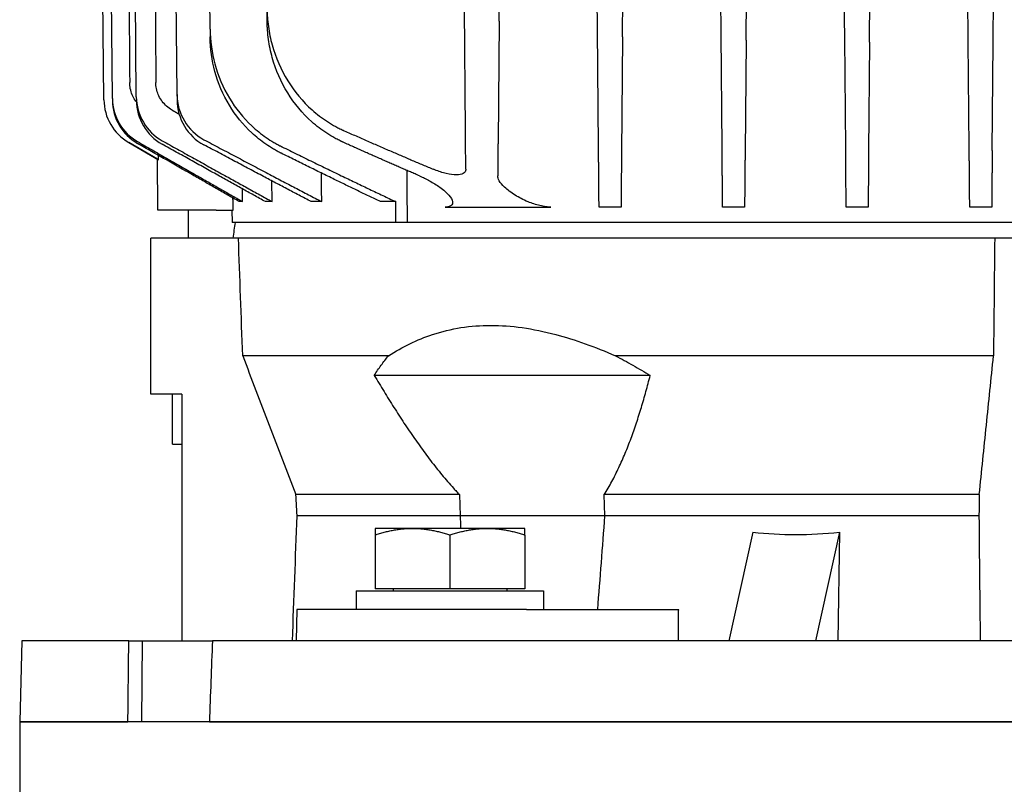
# Model space of a CAD drawing. Extents: x -89225 to 110569, y 13360 to 87647.
# Tile 46 of 256: x 6912 to 7070, y 32715 to 32837. Entities that reach past the tile are written whole.
import ezdxf

# ---------------------------------------------------------------- set-up
doc = ezdxf.new("R2010")
doc.units = 0
doc.layers.add('INSTALLATIE', color=6, linetype='Continuous')

msp = doc.modelspace()

# ---------------------------------------------------------------- linework, layer by layer
at = {"layer": 'INSTALLATIE'}
for p, q in [((7004.51, 32835.8), (7003.62, 32937.79)), ((7008.52, 32834.54), (7009.42, 32937.79)), ((7044.12, 32834.36), (7043.22, 32937.79)), ((7048.11, 32833.72), (7049.02, 32937.79)), ((7063.93, 32833.94), (7063.02, 32937.79)), ((7067.91, 32833.6), (7068.82, 32937.79)), ((6942.43, 32835.8), (6942.1, 32873.45)), ((6925.41, 32824.49), (6925.03, 32868.29)), ((6926.77, 32824.69), (6926.39, 32868.29)), ((6930.61, 32824.96), (6930.23, 32868.29)), ((6937.13, 32825.32), (6936.75, 32868.29)), ((6988.74, 32837.06), (6988.95, 32860.79)), ((7024.32, 32834.98), (7024.09, 32860.79)), ((7028.32, 32834.02), (7028.55, 32860.79)), ((6951.58, 32837.06), (6951.56, 32839.18)), ((6983.35, 32819.52), (6983.18, 32839.18)), ((6942.43, 32835.8), (6942.44, 32834.54)), ((6988.74, 32837.06), (6988.57, 32817.67)), ((7004.68, 32816.96), (7004.51, 32835.8)), ((7008.52, 32834.54), (7008.36, 32815.91)), ((7024.48, 32816.84), (7024.32, 32834.98)), ((7044.28, 32816.75), (7044.12, 32834.36)), ((7028.32, 32834.02), (7028.16, 32816.05)), ((7048.11, 32833.72), (7047.96, 32816.22)), ((7064.08, 32816.65), (7063.93, 32833.94)), ((7067.76, 32816.38), (7067.91, 32833.6)), ((6926.77, 32824.69), (6926.77, 32824.39)), ((6930.61, 32824.96), (6930.62, 32824.37)), ((6937.13, 32825.32), (6937.13, 32824.45)), ((6929.41, 32817.63), (6934.17, 32814.88)), ((6929.41, 32817.63), (6929.41, 32817.63)), ((6933.99, 32814.98), (6929.41, 32817.63)), ((6934.06, 32806.79), (6933.99, 32814.98)), ((6952.37, 32808.17), (6952.33, 32811.48)), ((6947.64, 32808.17), (6947.62, 32810.21)), ((6947.64, 32808.17), (6947.11, 32808.17)), ((6952.37, 32808.17), (6951.3, 32808.17)), ((6960.32, 32808.17), (6958.64, 32808.17)), ((6972.18, 32808.17), (6969.73, 32808.17)), ((6972.21, 32804.84), (6972.18, 32808.17)), ((6980.09, 32807.29), (6997.03, 32807.29)), ((7008.28, 32807.29), (7004.76, 32807.29)), ((7028.08, 32807.29), (7024.56, 32807.29)), ((7047.88, 32807.29), (7044.36, 32807.29)), ((7067.68, 32807.29), (7064.16, 32807.29)), ((6943.42, 32806.79), (6934.06, 32806.79)), ((6938.92, 32806.79), (6938.92, 32802.34)), ((6943.42, 32806.79), (6946.12, 32806.79)), ((6945.93, 32806.79), (6945.95, 32804.84)), ((6945.96, 32804.84), (6945.95, 32804.84)), ((6972.21, 32804.84), (6945.96, 32804.84)), ((6972.61, 32804.84), (6972.21, 32804.84)), ((7076.8, 32804.84), (6972.61, 32804.84)), ((6946.97, 32802.34), (6932.92, 32802.34)), ((6932.92, 32777.34), (6932.92, 32802.34)), ((7068.16, 32802.34), (6946.97, 32802.34)), ((7071.92, 32802.34), (7068.16, 32802.34)), ((6971.04, 32783.48), (6947.66, 32783.48)), ((7067.97, 32783.48), (7007.39, 32783.48)), ((7012.96, 32780.34), (6968.75, 32780.34)), ((6937.92, 32777.34), (6932.92, 32777.34)), ((6936.42, 32769.34), (6936.42, 32777.34)), ((6937.92, 32777.34), (6937.92, 32737.84)), ((6936.42, 32769.34), (6937.92, 32769.34)), ((6982.39, 32761.24), (6956.18, 32761.24)), ((6982.39, 32761.24), (6982.52, 32757.84)), ((7065.69, 32761.24), (7005.58, 32761.24)), ((7005.71, 32757.84), (7005.58, 32761.24)), ((6982.52, 32757.84), (6956.37, 32757.84)), ((7005.71, 32757.84), (6982.52, 32757.84)), ((7065.64, 32757.84), (7005.71, 32757.84)), ((6968.86, 32755.84), (6968.86, 32754.77)), ((6974.86, 32755.84), (6968.86, 32755.84)), ((6986.86, 32755.84), (6974.86, 32755.84)), ((6992.86, 32755.84), (6986.86, 32755.84)), ((6992.86, 32754.77), (6992.86, 32755.84)), ((7029.42, 32755.24), (7025.58, 32737.84)), ((7043.28, 32755.24), (7039.44, 32737.84)), ((7043.28, 32755.24), (7043.05, 32737.84)), ((6968.86, 32754.77), (6968.86, 32746.14)), ((6980.86, 32754.77), (6980.86, 32746.14)), ((6992.86, 32754.77), (6992.86, 32746.14)), ((6965.86, 32745.84), (6995.86, 32745.84)), ((6965.86, 32745.84), (6965.86, 32742.84)), ((6980.86, 32746.14), (6968.86, 32746.14)), ((6971.76, 32746.14), (6971.76, 32745.84)), ((6992.86, 32746.14), (6980.86, 32746.14)), ((6989.96, 32746.14), (6989.96, 32745.84)), ((6995.86, 32745.84), (6995.86, 32742.84)), ((6956.33, 32742.84), (6956.2, 32737.84)), ((6993.12, 32742.84), (6956.33, 32742.84)), ((6993.12, 32742.84), (7017.52, 32742.84)), ((6912.26, 32737.84), (6911.92, 32724.84)), ((6929.41, 32737.84), (6912.26, 32737.84)), ((6929.41, 32737.84), (6931.56, 32737.84)), ((6931.56, 32737.84), (6931.44, 32724.84)), ((6931.56, 32737.84), (6942.8, 32737.84)), ((6963.42, 32737.84), (6942.8, 32737.84)), ((7166.64, 32737.84), (6963.42, 32737.84)), ((6911.92, 32724.84), (6929.26, 32724.84)), ((7261.92, 32724.84), (6911.92, 32724.84)), ((6911.92, 32724.84), (6911.92, 32704.84)), ((6942.32, 32724.84), (7231.53, 32724.84))]:
    msp.add_line(p, q, dxfattribs=at)
for centre, major_axis, ratio, start_param, end_param in [((6934.77, 32824.76), (-0.23, -8.03), 0.995709, 4.749938, 5.794296), ((6938.62, 32825.04), (-0.21, -8.12), 0.986468, 4.746936, 5.806157), ((6945.14, 32825.41), (-0.17, -8.24), 0.972587, 4.742977, 5.8267), ((6933.41, 32824.56), (-0.39, -7.99), 0.999916, 4.769961, 5.808465), ((6934.77, 32824.46), (0.22, 8.01), 0.998108, 1.606914, 2.649596), ((6938.62, 32824.45), (0.2, 8.08), 0.990956, 1.60491, 2.660964), ((6945.14, 32824.53), (0.17, 8.18), 0.978856, 1.601429, 2.680668), ((7084.03, 32971.05), (-64.34, -213.81), 0.499232, 0.088889, 0.209349)]:
    msp.add_ellipse(centre, major_axis=major_axis, ratio=ratio, start_param=start_param, end_param=end_param, dxfattribs=at)
for points, weights in [([(6929.24, 32868.29), (6929.39, 32847.75), (6929.55, 32827.24)], [1.00000000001, 1.0000000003, 1.00000000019]), ([(6933.46, 32868.29), (6933.6, 32847.75), (6933.74, 32827.24)], [0.999999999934, 0.99999999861, 0.999999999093]), ([(6936.43, 32822.78), (6936.95, 32822.49), (6937.46, 32822.2)], [1.02134117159, 1.02114805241, 1.02094365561]), ([(6963.93, 32819.52), (6971.31, 32816.25), (6978.21, 32813.35)], [1.05030520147, 1.04179363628, 1.0311568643]), ([(6983.41, 32813.35), (6983.38, 32816.25), (6983.35, 32819.52)], [1.0311568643, 1.04179363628, 1.05030520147]), ([(6947.11, 32808.17), (6939.4, 32812.57), (6930.8, 32817.5)], [1.0017441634, 1.00928036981, 1.01384056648]), ([(6930.81, 32817.78), (6939.7, 32812.7), (6947.64, 32808.17)], [1.01418015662, 1.00955262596, 1.00175528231]), ([(6951.3, 32808.17), (6943.46, 32812.51), (6934.74, 32817.38)], [1.00183088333, 1.00961922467, 1.0143400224]), ([(6934.76, 32817.92), (6944.06, 32812.75), (6952.37, 32808.17)], [1.01503561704, 1.01017985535, 1.00185496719]), ([(6958.64, 32808.17), (6950.49, 32812.44), (6941.43, 32817.28)], [1.00199942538, 1.01035767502, 1.01539998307]), ([(6941.45, 32818.09), (6951.43, 32812.78), (6960.32, 32808.17)], [1.01653457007, 1.01128145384, 1.00204287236]), ([(6953.94, 32816.96), (6963.53, 32812.24), (6972.18, 32808.17)], [1.04410989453, 1.03267078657, 1.01749494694]), ([(6976, 32812.29), (6970.07, 32814.84), (6963.78, 32817.67)], [1.02540179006, 1.0347374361, 1.04250291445]), ([(6988.57, 32817.67), (6988.55, 32814.84), (6988.53, 32812.29)], [1.04250291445, 1.0347374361, 1.02540179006]), ([(7004.76, 32807.29), (7004.72, 32811.73), (7004.68, 32816.96)], [1.00400555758, 1.02170928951, 1.03490312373]), ([(7024.56, 32807.29), (7024.52, 32811.74), (7024.48, 32816.84)], [1.00347703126, 1.01888386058, 1.03058989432]), ([(7044.36, 32807.29), (7044.32, 32811.73), (7044.28, 32816.75)], [1.00318184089, 1.0172518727, 1.02806824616]), ([(6969.73, 32808.17), (6962.15, 32811.79), (6953.84, 32815.91)], [1.00230269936, 1.01045702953, 1.01575224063]), ([(7008.36, 32815.91), (7008.32, 32811.29), (7008.28, 32807.29)], [1.03126293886, 1.01932081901, 1.00388209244]), ([(7028.16, 32816.05), (7028.12, 32811.41), (7028.08, 32807.29)], [1.02821568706, 1.01734633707, 1.0034085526]), ([(7047.96, 32816.22), (7047.92, 32811.5), (7047.88, 32807.29)], [1.02660936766, 1.01631358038, 1.0031436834]), ([(7064.16, 32807.29), (7064.12, 32811.71), (7064.08, 32816.65)], [1.00302468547, 1.01631759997, 1.02661484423]), ([(7067.76, 32816.38), (7067.72, 32811.59), (7067.68, 32807.29)], [1.0259017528, 1.01586051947, 1.00300700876]), ([(6960.32, 32808.17), (6960.3, 32810.45), (6960.28, 32812.74)], [1.00000030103, 1.0000004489, 1.00000057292]), ([(6974.06, 32804.84), (6974.03, 32809), (6973.99, 32813.16)], [1.00000019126, 1.00000098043, 1.00000167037]), ([(6946.12, 32806.79), (6946.11, 32807.77), (6946.1, 32808.74)], [1.0000001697, 1.00000022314, 1.00000027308]), ([(6956.37, 32757.84), (6956.28, 32759.54), (6956.18, 32761.24)], [1.00004486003, 1.00004677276, 1.00004814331]), ([(7065.69, 32761.24), (7065.66, 32759.54), (7065.64, 32757.84)], [1.00004814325, 1.0000467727, 1.00004485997]), ([(7017.48, 32737.84), (7017.5, 32740.35), (7017.52, 32742.84)], [1.00000020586, 1.00000069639, 1.00000094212])]:
    msp.add_rational_spline(points, weights, degree=2, dxfattribs=at)
for points, knots in [([(6951.56, 32839.18), (6951.56, 32839.18), (6951.56, 32839.18), (6951.56, 32839.18), (6951.56, 32839.18), (6951.56, 32839.18), (6951.56, 32839.18), (6951.56, 32839.17), (6951.56, 32839.17), (6951.56, 32839.17), (6951.56, 32839.16), (6951.56, 32839.15), (6951.56, 32839.14), (6951.56, 32839.12), (6951.56, 32839.11), (6951.56, 32839.06), (6951.56, 32839.03), (6951.56, 32838.94), (6951.56, 32838.88), (6951.57, 32838.69), (6951.57, 32838.57), (6951.58, 32838.2), (6951.6, 32837.96), (6951.65, 32837.22), (6951.7, 32836.73), (6951.91, 32835.23), (6952.11, 32834.24), (6952.94, 32831.24), (6953.78, 32829.3), (6955.95, 32825.78), (6957.26, 32824.21), (6959.55, 32822.17), (6960.37, 32821.54), (6961.67, 32820.7), (6962.11, 32820.44), (6962.78, 32820.07), (6963.01, 32819.95), (6963.35, 32819.78), (6963.47, 32819.73), (6963.64, 32819.65), (6963.7, 32819.62), (6963.78, 32819.58), (6963.81, 32819.57), (6963.86, 32819.55), (6963.87, 32819.54), (6963.89, 32819.53), (6963.9, 32819.53), (6963.91, 32819.53), (6963.91, 32819.53), (6963.92, 32819.52), (6963.92, 32819.52), (6963.92, 32819.52), (6963.93, 32819.52), (6963.93, 32819.52), (6963.93, 32819.52), (6963.93, 32819.52), (6963.93, 32819.52), (6963.93, 32819.52)], [-0.2187107, -0.2187107, -0.2187107, -0.2187107, -0.2186982, -0.2186982, -0.2186855, -0.2186855, -0.2186602, -0.2186602, -0.2186095, -0.2186095, -0.2185081, -0.2185081, -0.2183054, -0.2183054, -0.2178999, -0.2178999, -0.2170882, -0.2170882, -0.2154627, -0.2154627, -0.2122031, -0.2122031, -0.2056501, -0.2056501, -0.1924102, -0.1924102, -0.1654064, -0.1654064, -0.1093554, -0.1093554, -0.0549275, -0.0549275, -0.0273339, -0.0273339, -0.0136075, -0.0136075, -0.0067884, -0.0067884, -0.0033933, -0.0033933, -0.0016998, -0.0016998, -0.0008541, -0.0008541, -0.0004316, -0.0004316, -0.0002204, -0.0002204, -0.0001148, -0.0001148, -0.000062, -0.000062, -0.0000356, -0.0000356, -0.0000224, -0.0000224, -0.0000009, -0.0000009, -0.0000009, -0.0000009]), ([(6942.43, 32835.8), (6942.45, 32833.92), (6942.7, 32832.04), (6943.72, 32828.29), (6944.5, 32826.45), (6946.52, 32823.1), (6947.73, 32821.6), (6949.84, 32819.62), (6950.61, 32819.01), (6951.82, 32818.17), (6952.23, 32817.9), (6952.86, 32817.53), (6953.08, 32817.41), (6953.4, 32817.24), (6953.51, 32817.18), (6953.67, 32817.1), (6953.72, 32817.07), (6953.8, 32817.03), (6953.83, 32817.02), (6953.87, 32816.99), (6953.89, 32816.99), (6953.91, 32816.98), (6953.91, 32816.97), (6953.92, 32816.97), (6953.93, 32816.97), (6953.93, 32816.97), (6953.93, 32816.96), (6953.94, 32816.96), (6953.94, 32816.96), (6953.94, 32816.96), (6953.94, 32816.96), (6953.94, 32816.96), (6953.94, 32816.96), (6953.94, 32816.96)], [-2.325377, -2.325377, -2.325377, -2.325377, -1.759415, -1.759415, -1.162686, -1.162686, -0.587507, -0.587507, -0.293453, -0.293453, -0.146346, -0.146346, -0.073037, -0.073037, -0.036479, -0.036479, -0.018229, -0.018229, -0.009112, -0.009112, -0.004555, -0.004555, -0.002278, -0.002278, -0.001139, -0.001139, -0.00057, -0.00057, -0.000285, -0.000285, -0.000143, -0.000143, -0.000001, -0.000001, -0.000001, -0.000001]), ([(6963.78, 32817.67), (6963.78, 32817.67), (6963.78, 32817.67), (6963.78, 32817.67), (6963.78, 32817.67), (6963.78, 32817.68), (6963.78, 32817.68), (6963.77, 32817.68), (6963.77, 32817.68), (6963.77, 32817.68), (6963.76, 32817.68), (6963.75, 32817.69), (6963.75, 32817.69), (6963.72, 32817.7), (6963.71, 32817.71), (6963.67, 32817.73), (6963.64, 32817.74), (6963.56, 32817.78), (6963.5, 32817.8), (6963.33, 32817.88), (6963.22, 32817.94), (6962.88, 32818.1), (6962.66, 32818.22), (6962, 32818.58), (6961.57, 32818.84), (6960.29, 32819.67), (6959.48, 32820.28), (6957.22, 32822.3), (6955.92, 32823.86), (6953.78, 32827.33), (6952.95, 32829.24), (6952.13, 32832.19), (6951.92, 32833.17), (6951.72, 32834.64), (6951.67, 32835.13), (6951.62, 32835.86), (6951.6, 32836.1), (6951.59, 32836.46), (6951.58, 32836.58), (6951.58, 32836.76), (6951.58, 32836.82), (6951.58, 32836.91), (6951.58, 32836.94), (6951.58, 32836.98), (6951.58, 32837), (6951.58, 32837.02), (6951.58, 32837.03), (6951.58, 32837.04), (6951.58, 32837.04), (6951.58, 32837.05), (6951.58, 32837.05), (6951.58, 32837.05), (6951.58, 32837.06), (6951.58, 32837.06), (6951.58, 32837.06), (6951.58, 32837.06), (6951.58, 32837.06), (6951.58, 32837.06)], [-2.421787, -2.421787, -2.421787, -2.421787, -2.421642, -2.421642, -2.421497, -2.421497, -2.421207, -2.421207, -2.420626, -2.420626, -2.419465, -2.419465, -2.417141, -2.417141, -2.412493, -2.412493, -2.40319, -2.40319, -2.384559, -2.384559, -2.347201, -2.347201, -2.272135, -2.272135, -2.120877, -2.120877, -1.815986, -1.815986, -1.21089, -1.21089, -0.590619, -0.590619, -0.291365, -0.291365, -0.144664, -0.144664, -0.072073, -0.072073, -0.035971, -0.035971, -0.017969, -0.017969, -0.008981, -0.008981, -0.004489, -0.004489, -0.002244, -0.002244, -0.001122, -0.001122, -0.000561, -0.000561, -0.000281, -0.000281, -0.00014, -0.00014, 0, 0, 0, 0]), ([(6953.84, 32815.91), (6953.84, 32815.91), (6953.84, 32815.91), (6953.84, 32815.91), (6953.83, 32815.91), (6953.83, 32815.92), (6953.83, 32815.92), (6953.82, 32815.92), (6953.81, 32815.93), (6953.79, 32815.94), (6953.78, 32815.94), (6953.74, 32815.96), (6953.71, 32815.98), (6953.63, 32816.02), (6953.58, 32816.04), (6953.42, 32816.13), (6953.31, 32816.18), (6953, 32816.35), (6952.79, 32816.47), (6952.17, 32816.84), (6951.76, 32817.1), (6950.57, 32817.92), (6949.81, 32818.53), (6947.71, 32820.49), (6946.51, 32821.98), (6944.5, 32825.29), (6943.73, 32827.11), (6942.71, 32830.81), (6942.46, 32832.67), (6942.44, 32834.54)], [-2.301737, -2.301737, -2.301737, -2.301737, -2.301009, -2.301009, -2.300451, -2.300451, -2.299333, -2.299333, -2.297099, -2.297099, -2.292629, -2.292629, -2.283684, -2.283684, -2.265777, -2.265777, -2.229894, -2.229894, -2.157889, -2.157889, -2.013179, -2.013179, -1.72288, -1.72288, -1.150865, -1.150865, -0.560796, -0.560796, -0.000001, -0.000001, -0.000001, -0.000001]), ([(6930.62, 32824.13), (6930.55, 32824.22), (6930.49, 32824.31), (6930.23, 32824.69), (6930.07, 32825), (6929.82, 32825.59), (6929.72, 32825.93), (6929.58, 32826.6), (6929.55, 32826.93), (6929.55, 32827.24)], [2.778696, 2.778696, 2.778696, 2.778696, 2.8096629, 2.8096629, 2.9060467, 2.9060467, 3.0019784, 3.0019784, 3.0933914, 3.0933914, 3.0933914, 3.0933914]), ([(6936.43, 32822.78), (6936.31, 32822.84), (6936.21, 32822.91), (6935.8, 32823.17), (6935.52, 32823.4), (6935.05, 32823.86), (6934.82, 32824.13), (6934.42, 32824.71), (6934.26, 32825.02), (6934.01, 32825.61), (6933.9, 32825.94), (6933.77, 32826.6), (6933.74, 32826.93), (6933.74, 32827.24)], [2.6258787, 2.6258787, 2.6258787, 2.6258787, 2.6610268, 2.6610268, 2.7601769, 2.7601769, 2.8569814, 2.8569814, 2.9537859, 2.9537859, 3.0488666, 3.0488666, 3.1394287, 3.1394287, 3.1394287, 3.1394287]), ([(6976, 32812.29), (6976.55, 32812.06), (6977.09, 32811.79), (6978.2, 32811.18), (6978.76, 32810.83), (6979.84, 32810.04), (6980.33, 32809.61), (6981.02, 32808.82), (6981.23, 32808.46), (6981.33, 32807.89), (6981.26, 32807.68), (6980.95, 32807.45), (6980.81, 32807.39), (6980.48, 32807.31), (6980.3, 32807.29), (6980.09, 32807.29)], [0, 0, 0, 0, 0.180442, 0.180442, 0.394575, 0.394575, 0.650521, 0.650521, 0.893089, 0.893089, 1.09629, 1.09629, 1.204305, 1.204305, 1.301031, 1.301031, 1.301031, 1.301031]), ([(6983.41, 32813.35), (6983.41, 32813.32), (6983.41, 32813.29), (6983.38, 32813.02), (6983.24, 32812.81), (6982.72, 32812.52), (6982.34, 32812.44), (6981.44, 32812.44), (6980.88, 32812.52), (6979.68, 32812.81), (6979.04, 32813.02), (6978.37, 32813.29), (6978.29, 32813.32), (6978.21, 32813.35)], [0.4237225, 0.4237225, 0.4237225, 0.4237225, 0.4499379, 0.4499379, 0.639949, 0.639949, 0.82996, 0.82996, 1.0199711, 1.0199711, 1.2099821, 1.2099821, 1.2361975, 1.2361975, 1.2361975, 1.2361975]), ([(6997.03, 32807.29), (6996.78, 32807.29), (6996.52, 32807.31), (6995.93, 32807.39), (6995.61, 32807.45), (6994.65, 32807.68), (6994.01, 32807.89), (6992.64, 32808.46), (6991.93, 32808.82), (6990.64, 32809.61), (6990.07, 32810.04), (6989.25, 32810.83), (6988.95, 32811.18), (6988.61, 32811.79), (6988.52, 32812.06), (6988.53, 32812.29)], [0, 0, 0, 0, 0.096299, 0.096299, 0.203837, 0.203837, 0.40614, 0.40614, 0.647637, 0.647637, 0.902452, 0.902452, 1.115639, 1.115639, 1.295284, 1.295284, 1.295284, 1.295284]), ([(6971.04, 32783.48), (6973.22, 32784.91), (6975.58, 32786.07), (6981.03, 32787.86), (6984.17, 32788.35), (6990.67, 32788.35), (6994.16, 32787.86), (7000.92, 32786.07), (7004.13, 32784.91), (7007.39, 32783.48)], [-8.060178, -8.060178, -8.060178, -8.060178, -6.886565, -6.886565, -5.509252, -5.509252, -4.131939, -4.131939, -2.958327, -2.958327, -2.958327, -2.958327]), ([(6947.66, 32783.48), (6948.37, 32781.63), (6949.07, 32779.77), (6949.78, 32777.92), (6950.49, 32776.06), (6951.2, 32774.21), (6951.91, 32772.35), (6952.62, 32770.5), (6953.33, 32768.65), (6954.05, 32766.79), (6954.76, 32764.94), (6955.47, 32763.09), (6956.18, 32761.24)], [0, 0, 0, 0, 5.983597, 5.983597, 5.983597, 11.967188, 11.967188, 11.967188, 17.950774, 17.950774, 17.950774, 23.934391, 23.934391, 23.934391, 23.934391]), ([(6968.75, 32780.34), (6968.93, 32780.62), (6969.1, 32780.89), (6969.28, 32781.16), (6969.46, 32781.43), (6969.65, 32781.7), (6969.84, 32781.96), (6970.03, 32782.22), (6970.22, 32782.48), (6970.42, 32782.73), (6970.62, 32782.99), (6970.83, 32783.24), (6971.04, 32783.48)], [0, 0, 0, 0, 1.697886, 1.697886, 1.697886, 3.395082, 3.395082, 3.395082, 5.091513, 5.091513, 5.091513, 6.788653, 6.788653, 6.788653, 6.788653]), ([(7007.39, 32783.48), (7007.86, 32783.24), (7008.32, 32782.99), (7008.79, 32782.73), (7009.25, 32782.48), (7009.72, 32782.22), (7010.18, 32781.96), (7010.65, 32781.69), (7011.11, 32781.43), (7011.57, 32781.16), (7012.04, 32780.89), (7012.5, 32780.62), (7012.96, 32780.34)], [0, 0, 0, 0, 1.699973, 1.699973, 1.699973, 3.398548, 3.398548, 3.398548, 5.09465, 5.09465, 5.09465, 6.788653, 6.788653, 6.788653, 6.788653]), ([(7065.69, 32761.24), (7065.88, 32763.09), (7066.07, 32764.94), (7066.26, 32766.79), (7066.45, 32768.65), (7066.64, 32770.5), (7066.83, 32772.35), (7067.02, 32774.21), (7067.21, 32776.06), (7067.4, 32777.92), (7067.59, 32779.77), (7067.78, 32781.63), (7067.97, 32783.48)], [0, 0, 0, 0, 5.98369, 5.98369, 5.98369, 11.967327, 11.967327, 11.967327, 17.950889, 17.950889, 17.950889, 23.934391, 23.934391, 23.934391, 23.934391]), ([(6968.75, 32780.34), (6969.26, 32779.48), (6969.78, 32778.62), (6970.3, 32777.76), (6970.56, 32777.34), (6970.82, 32776.91), (6971.08, 32776.49), (6971.34, 32776.06), (6971.61, 32775.64), (6971.88, 32775.22), (6972.41, 32774.38), (6972.95, 32773.54), (6973.5, 32772.71), (6974.05, 32771.89), (6974.61, 32771.06), (6975.17, 32770.25), (6975.45, 32769.85), (6975.74, 32769.45), (6976.02, 32769.05), (6976.31, 32768.65), (6976.6, 32768.25), (6976.89, 32767.86), (6977.18, 32767.47), (6977.47, 32767.08), (6977.77, 32766.69), (6978.06, 32766.31), (6978.36, 32765.92), (6978.66, 32765.55), (6978.96, 32765.17), (6979.27, 32764.79), (6979.57, 32764.42), (6979.88, 32764.05), (6980.18, 32763.69), (6980.49, 32763.33), (6980.81, 32762.97), (6981.12, 32762.61), (6981.44, 32762.27), (6981.59, 32762.09), (6981.75, 32761.92), (6981.91, 32761.75), (6982.07, 32761.57), (6982.23, 32761.4), (6982.39, 32761.24)], [0, 0, 0, 0, 3.082348, 3.082348, 3.082348, 4.623193, 4.623193, 4.623193, 6.164999, 6.164999, 6.164999, 9.256276, 9.256276, 9.256276, 12.351969, 12.351969, 12.351969, 13.899638, 13.899638, 13.899638, 15.446486, 15.446486, 15.446486, 16.992173, 16.992173, 16.992173, 18.536529, 18.536529, 18.536529, 20.079549, 20.079549, 20.079549, 21.621407, 21.621407, 21.621407, 23.16245, 23.16245, 23.16245, 23.932821, 23.932821, 23.932821, 24.70403, 24.70403, 24.70403, 24.70403]), ([(7005.58, 32761.24), (7005.79, 32761.58), (7006, 32761.92), (7006.21, 32762.27), (7006.42, 32762.63), (7006.62, 32762.98), (7006.81, 32763.35), (7007.01, 32763.71), (7007.2, 32764.07), (7007.39, 32764.44), (7007.57, 32764.81), (7007.75, 32765.19), (7007.93, 32765.57), (7008.11, 32765.94), (7008.28, 32766.32), (7008.45, 32766.71), (7008.62, 32767.09), (7008.79, 32767.48), (7008.95, 32767.88), (7009.11, 32768.27), (7009.27, 32768.66), (7009.43, 32769.06), (7009.58, 32769.46), (7009.74, 32769.86), (7009.89, 32770.26), (7010.19, 32771.07), (7010.47, 32771.89), (7010.75, 32772.72), (7011.02, 32773.54), (7011.29, 32774.38), (7011.54, 32775.22), (7011.8, 32776.06), (7012.04, 32776.91), (7012.28, 32777.76), (7012.51, 32778.62), (7012.74, 32779.48), (7012.96, 32780.34)], [0, 0, 0, 0, 1.554839, 1.554839, 1.554839, 3.107112, 3.107112, 3.107112, 4.653705, 4.653705, 4.653705, 6.194657, 6.194657, 6.194657, 7.735897, 7.735897, 7.735897, 9.277815, 9.277815, 9.277815, 10.820476, 10.820476, 10.820476, 12.363827, 12.363827, 12.363827, 15.451821, 15.451821, 15.451821, 18.539166, 18.539166, 18.539166, 21.622149, 21.622149, 21.622149, 24.70403, 24.70403, 24.70403, 24.70403]), ([(6968.86, 32754.77), (6969.1, 32754.85), (6969.34, 32754.93), (6969.59, 32755.01), (6969.83, 32755.08), (6970.08, 32755.15), (6970.33, 32755.22), (6970.58, 32755.28), (6970.82, 32755.34), (6971.07, 32755.4), (6971.32, 32755.46), (6971.57, 32755.51), (6971.82, 32755.55), (6971.94, 32755.58), (6972.07, 32755.6), (6972.2, 32755.62), (6972.32, 32755.64), (6972.45, 32755.66), (6972.57, 32755.68), (6972.7, 32755.7), (6972.83, 32755.71), (6972.95, 32755.73), (6973.08, 32755.74), (6973.2, 32755.76), (6973.33, 32755.77), (6973.46, 32755.78), (6973.58, 32755.79), (6973.71, 32755.8), (6973.84, 32755.81), (6973.97, 32755.82), (6974.09, 32755.83), (6974.22, 32755.83), (6974.35, 32755.84), (6974.47, 32755.84), (6974.6, 32755.84), (6974.73, 32755.84), (6974.86, 32755.84)], [0, 0, 0, 0, 0.878977, 0.878977, 0.878977, 1.757632, 1.757632, 1.757632, 2.635757, 2.635757, 2.635757, 3.513396, 3.513396, 3.513396, 3.952574, 3.952574, 3.952574, 4.392234, 4.392234, 4.392234, 4.832269, 4.832269, 4.832269, 5.272568, 5.272568, 5.272568, 5.713027, 5.713027, 5.713027, 6.153541, 6.153541, 6.153541, 6.594009, 6.594009, 6.594009, 7.034338, 7.034338, 7.034338, 7.034338]), ([(6974.86, 32755.84), (6974.98, 32755.84), (6975.11, 32755.84), (6975.24, 32755.84), (6975.36, 32755.84), (6975.49, 32755.83), (6975.62, 32755.83), (6975.74, 32755.82), (6975.87, 32755.81), (6976, 32755.8), (6976.12, 32755.79), (6976.25, 32755.78), (6976.38, 32755.77), (6976.5, 32755.76), (6976.63, 32755.74), (6976.76, 32755.73), (6976.88, 32755.71), (6977.01, 32755.7), (6977.13, 32755.68), (6977.26, 32755.66), (6977.38, 32755.64), (6977.51, 32755.62), (6977.64, 32755.6), (6977.76, 32755.58), (6977.89, 32755.56), (6978.01, 32755.53), (6978.14, 32755.51), (6978.26, 32755.48), (6978.39, 32755.46), (6978.51, 32755.43), (6978.64, 32755.4), (6978.89, 32755.34), (6979.13, 32755.28), (6979.38, 32755.22), (6979.63, 32755.15), (6979.88, 32755.08), (6980.12, 32755.01), (6980.37, 32754.93), (6980.61, 32754.85), (6980.86, 32754.77)], [0, 0, 0, 0, 0.440271, 0.440271, 0.440271, 0.880235, 0.880235, 0.880235, 1.319823, 1.319823, 1.319823, 1.75898, 1.75898, 1.75898, 2.197962, 2.197962, 2.197962, 2.63714, 2.63714, 2.63714, 3.07653, 3.07653, 3.07653, 3.516127, 3.516127, 3.516127, 3.955909, 3.955909, 3.955909, 4.395836, 4.395836, 4.395836, 5.275887, 5.275887, 5.275887, 6.155662, 6.155662, 6.155662, 7.034338, 7.034338, 7.034338, 7.034338]), ([(6980.86, 32754.77), (6981.1, 32754.85), (6981.34, 32754.93), (6981.59, 32755.01), (6981.83, 32755.08), (6982.08, 32755.15), (6982.33, 32755.22), (6982.58, 32755.28), (6982.82, 32755.34), (6983.07, 32755.4), (6983.2, 32755.43), (6983.32, 32755.46), (6983.45, 32755.48), (6983.57, 32755.51), (6983.7, 32755.53), (6983.82, 32755.56), (6983.95, 32755.58), (6984.07, 32755.6), (6984.2, 32755.62), (6984.33, 32755.64), (6984.45, 32755.66), (6984.58, 32755.68), (6984.7, 32755.7), (6984.83, 32755.71), (6984.96, 32755.73), (6985.08, 32755.74), (6985.21, 32755.76), (6985.33, 32755.77), (6985.46, 32755.78), (6985.59, 32755.79), (6985.71, 32755.8), (6985.84, 32755.81), (6985.97, 32755.82), (6986.09, 32755.83), (6986.22, 32755.83), (6986.35, 32755.84), (6986.47, 32755.84), (6986.6, 32755.84), (6986.73, 32755.84), (6986.86, 32755.84)], [0, 0, 0, 0, 0.878676, 0.878676, 0.878676, 1.758451, 1.758451, 1.758451, 2.638502, 2.638502, 2.638502, 3.078429, 3.078429, 3.078429, 3.518211, 3.518211, 3.518211, 3.957808, 3.957808, 3.957808, 4.397198, 4.397198, 4.397198, 4.836376, 4.836376, 4.836376, 5.275358, 5.275358, 5.275358, 5.714515, 5.714515, 5.714515, 6.154103, 6.154103, 6.154103, 6.594067, 6.594067, 6.594067, 7.034338, 7.034338, 7.034338, 7.034338]), ([(6986.86, 32755.84), (6986.98, 32755.84), (6987.11, 32755.84), (6987.24, 32755.84), (6987.36, 32755.84), (6987.49, 32755.83), (6987.62, 32755.83), (6987.74, 32755.82), (6987.87, 32755.81), (6988, 32755.8), (6988.13, 32755.79), (6988.25, 32755.78), (6988.38, 32755.77), (6988.51, 32755.76), (6988.63, 32755.74), (6988.76, 32755.73), (6988.89, 32755.71), (6989.01, 32755.7), (6989.14, 32755.68), (6989.26, 32755.66), (6989.39, 32755.64), (6989.51, 32755.62), (6989.64, 32755.6), (6989.77, 32755.58), (6989.89, 32755.55), (6990.14, 32755.51), (6990.39, 32755.46), (6990.64, 32755.4), (6990.89, 32755.34), (6991.14, 32755.28), (6991.38, 32755.22), (6991.63, 32755.15), (6991.88, 32755.08), (6992.12, 32755.01), (6992.37, 32754.93), (6992.61, 32754.85), (6992.86, 32754.77)], [0, 0, 0, 0, 0.440328, 0.440328, 0.440328, 0.880797, 0.880797, 0.880797, 1.321311, 1.321311, 1.321311, 1.761769, 1.761769, 1.761769, 2.202069, 2.202069, 2.202069, 2.642103, 2.642103, 2.642103, 3.081764, 3.081764, 3.081764, 3.520942, 3.520942, 3.520942, 4.398581, 4.398581, 4.398581, 5.276706, 5.276706, 5.276706, 6.15536, 6.15536, 6.15536, 7.034338, 7.034338, 7.034338, 7.034338])]:
    msp.add_open_spline(points, degree=3, knots=knots, dxfattribs=at)
for points, degree in [([(6934.17, 32814.88), (6934.17, 32815.23), (6934.17, 32815.57)], 2), ([(6934.17, 32814.88), (6934.05, 32814.95), (6933.99, 32814.98), (6933.99, 32814.98)], 3), ([(6946.11, 32802.34), (6946.25, 32803.18), (6946.38, 32804.01), (6946.52, 32804.84)], 3), ([(6947.66, 32783.48), (6947.43, 32789.77), (6947.2, 32796.06), (6946.97, 32802.34)], 3), ([(7068.16, 32802.34), (7068.1, 32796.06), (7068.03, 32789.77), (7067.97, 32783.48)], 3), ([(6955.63, 32737.84), (6955.88, 32744.51), (6956.13, 32751.18), (6956.37, 32757.84)], 3), ([(6982.52, 32757.84), (6982.53, 32757.18), (6982.54, 32756.51), (6982.55, 32755.84)], 3), ([(7004.55, 32742.84), (7004.94, 32747.84), (7005.33, 32752.84), (7005.71, 32757.84)], 3), ([(7065.64, 32757.84), (7065.7, 32751.18), (7065.77, 32744.51), (7065.84, 32737.84)], 3), ([(6929.26, 32724.84), (6929.31, 32729.18), (6929.36, 32733.51), (6929.41, 32737.84)], 3), ([(6942.8, 32737.84), (6942.64, 32733.51), (6942.48, 32729.18), (6942.32, 32724.84)], 3)]:
    msp.add_open_spline(points, degree=degree, dxfattribs=at)

doc.saveas('drawing.dxf')
